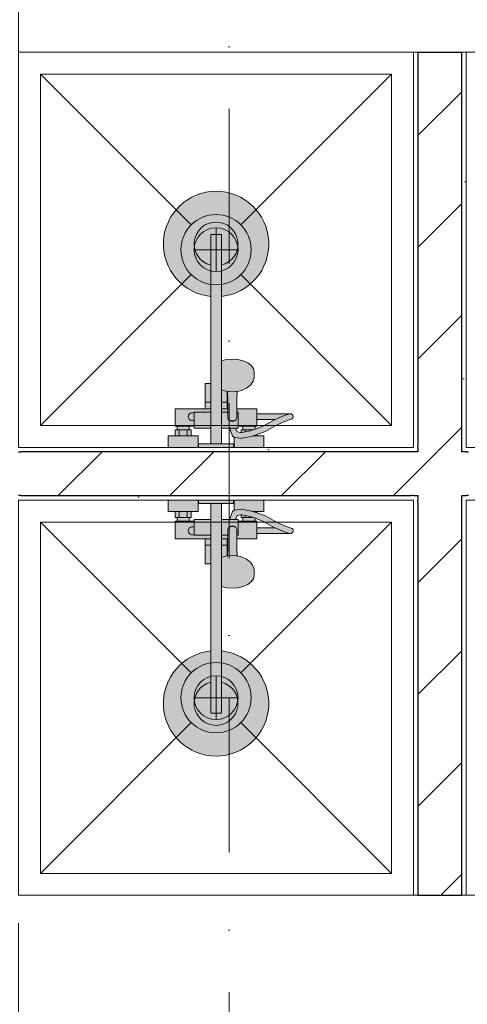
# Model space of a CAD drawing. Header units: millimetres. Extents: x -59761 to 112741, y -57975 to 46221.
# Tile 47 of 256: x 17523 to 18543, y -15458 to -13216. Entities that reach past the tile are written whole.
import ezdxf

# ---------------------------------------------------------------- set-up
doc = ezdxf.new("R2010")
doc.units = ezdxf.units.MM
for name, pattern in [('Wipeout_Contour', [1000, 0, -1000]), ('Штриховая', [564.444447, 282.222223, -282.222223]), ('Штрихпунктирная', [670.277762, 352.777767, -176.388884, 0, -141.111112])]:
    doc.linetypes.add(name, pattern=pattern)
for name, color, linetype in [('Интерьер - Оборудование', 7, 'Continuous'), ('Интерьер - Сантехника', 7, 'Continuous'), ('Конструктив - Стены Блок 100 нов', 7, 'Continuous'), ('Элемент Модели - Зона', 7, 'Continuous'), ('Элемент Модели - Оси', 2, 'Continuous')]:
    doc.layers.add(name, color=color, linetype=linetype)
pattern_1 = [(45, (-45000, -54000), (-127.2792, 127.2792), [])]
pattern_2 = [(45, (-45000, -53650), (-111.36932, 111.36932), [0, -105, 0, -157.5]), (110, (-44650, -53650), (148.0016, 53.86817), [0, -77, 0, -133])]

msp = doc.modelspace()

# ---------------------------------------------------------------- linework, layer by layer
at = {"layer": 'Интерьер - Оборудование', "color": 7, "linetype": 'Continuous', "lineweight": 5}
for p, q in [((17958, -13846.39), (17958, -13704.99)), ((17958, -13704.99), (17982, -13704.99)), ((17982, -13846.39), (17982, -13704.99)), ((17982, -13992.95), (17982, -14145.99)), ((17958, -14145.99), (17958, -14044.99)), ((17982.06, -14047.6), (17982, -14047.65)), ((17984.2, -14059.78), (17982, -14058.81)), ((17982, -14061.65), (17982.06, -14061.69)), ((17989.37, -14061.14), (17984.2, -14059.78)), ((17997.88, -14063.16), (17989.37, -14061.14)), ((17994.99, -14101.99), (17994.99, -14062.48)), ((17995.99, -14062.71), (17996.5, -14080.92)), ((18007, -14063.85), (17997.88, -14063.16)), ((18016.12, -14063.16), (18007, -14063.85)), ((18018.01, -14062.71), (18016.12, -14063.16)), ((17945.01, -14086.99), (17958, -14086.99)), ((17994.99, -14086.99), (17982, -14086.99)), ((17996.5, -14080.92), (17997, -14123.16)), ((17920, -14141.99), (17920, -14109.99)), ((17920, -14109.99), (17958, -14109.99)), ((17945.01, -14101.99), (17958, -14101.99)), ((17996.75, -14101.99), (17982, -14101.99)), ((17996.84, -14109.99), (17982, -14109.99)), ((17997, -14123.16), (17997.24, -14124.8)), ((18016.76, -14124.8), (18017, -14123.16)), ((18017.25, -14101.99), (18017, -14123.16)), ((18020, -14109.99), (18017.16, -14109.99)), ((18020, -14109.99), (18020, -14141.99)), ((18063, -14126.49), (18063, -14113.49)), ((18123.44, -14118.23), (18104.45, -14126.49)), ((18136.99, -14113.81), (18123.44, -14118.23)), ((18136.99, -14113.81), (18139, -14113.49)), ((17881, -14141.99), (17909, -14141.99)), ((17997.24, -14124.8), (17997.94, -14126.33)), ((17997.94, -14126.33), (17999.05, -14127.65)), ((17999.05, -14127.65), (18000.5, -14128.66)), ((18000.5, -14128.66), (18001.99, -14129.21)), ((18014.45, -14145.99), (18000.6, -14145.99)), ((18002, -14129.23), (18001.99, -14129.21)), ((18002, -14129.22), (18002.19, -14129.29)), ((18004.41, -14130.4), (18002, -14129.23)), ((18002.19, -14129.29), (18004, -14129.51)), ((18004, -14129.51), (18010, -14129.51)), ((18007, -14130.8), (18004.41, -14130.4)), ((18009.59, -14130.4), (18007, -14130.8)), ((18012, -14129.23), (18009.59, -14130.4)), ((18010, -14129.51), (18011.81, -14129.29)), ((18011.81, -14129.29), (18012, -14129.22)), ((18012, -14129.23), (18012.01, -14129.21)), ((18012.01, -14129.21), (18013.5, -14128.66)), ((18013.5, -14128.66), (18014.95, -14127.65)), ((18014.95, -14127.65), (18016.06, -14126.33)), ((18016.06, -14126.33), (18016.76, -14124.8)), ((18020, -14131.5), (18020, -14134.88)), ((18020, -14134.88), (18020, -14137.99)), ((18020, -14137.99), (18020, -14140.72)), ((18059, -14141.99), (18031, -14141.99)), ((17877, -14163.99), (17913, -14163.99)), ((17881, -14149.99), (17909, -14149.99)), ((17886, -14163.99), (17886, -14149.99)), ((17904, -14163.99), (17904, -14149.99)), ((18011.53, -14167), (18011, -14166.77)), ((18012.76, -14167.27), (18011.53, -14167)), ((18025.93, -14169.43), (18012.76, -14167.27)), ((18028.36, -14156.12), (18026.78, -14156.41)), ((18047.47, -14152.43), (18028.36, -14156.12)), ((18031, -14149.99), (18036, -14149.99)), ((18051.01, -14164.94), (18031.67, -14168.63)), ((18036, -14149.99), (18054, -14149.99)), ((18036, -14154.65), (18036, -14149.99)), ((18059, -14148.35), (18047.47, -14152.43)), ((18063, -14160.7), (18051.01, -14164.94)), ((18052.13, -14164.5), (18052.11, -14164.5)), ((18053.71, -14163.99), (18063, -14163.99)), ((18054, -14149.99), (18054.38, -14149.99)), ((18054, -14150.12), (18054, -14149.99)), ((18027.18, -14169.48), (18025.93, -14169.43)), ((18031.67, -14168.63), (18027.18, -14169.48)), ((17877, -14335.99), (17913, -14335.99)), ((17886, -14335.99), (17886, -14349.99)), ((17904, -14335.99), (17904, -14349.99)), ((18011.53, -14332.98), (18011, -14333.21)), ((18012.76, -14332.71), (18011.53, -14332.98)), ((18025.93, -14330.55), (18012.76, -14332.71)), ((18027.18, -14330.5), (18025.93, -14330.55)), ((18028.36, -14343.86), (18026.78, -14343.57)), ((18031.67, -14331.35), (18027.18, -14330.5)), ((18047.47, -14347.54), (18028.36, -14343.86)), ((18051.01, -14335.03), (18031.67, -14331.35)), ((18036, -14345.33), (18036, -14349.99)), ((18059, -14351.62), (18047.47, -14347.54)), ((18063, -14339.28), (18051.01, -14335.03)), ((18052.13, -14335.48), (18052.11, -14335.48)), ((18053.71, -14335.99), (18063, -14335.99)), ((17881, -14349.99), (17909, -14349.99)), ((17881, -14357.99), (17909, -14357.99)), ((17920, -14357.99), (17920, -14389.99)), ((17958, -14353.99), (17958, -14454.99)), ((17982, -14507.03), (17982, -14353.99)), ((18014.45, -14353.99), (18000.6, -14353.99)), ((18004.41, -14369.58), (18002, -14370.75)), ((18007, -14369.18), (18004.41, -14369.58)), ((18009.59, -14369.58), (18007, -14369.18)), ((18012, -14370.75), (18009.59, -14369.58)), ((18020, -14389.99), (18020, -14357.99)), ((18020, -14361.99), (18020, -14359.26)), ((18020, -14365.1), (18020, -14361.99)), ((18020, -14368.48), (18020, -14365.1)), ((18031, -14349.99), (18036, -14349.99)), ((18059, -14357.99), (18031, -14357.99)), ((18036, -14349.99), (18054, -14349.99)), ((18054, -14349.86), (18054, -14349.99)), ((18054, -14349.99), (18054.38, -14349.99)), ((17920, -14389.99), (17958, -14389.99)), ((17996.84, -14389.99), (17982, -14389.99)), ((17996.5, -14419.06), (17997, -14376.82)), ((17997, -14376.82), (17997.24, -14375.17)), ((17997.24, -14375.17), (17997.94, -14373.64)), ((17997.94, -14373.64), (17999.05, -14372.33)), ((17999.05, -14372.33), (18000.5, -14371.32)), ((18000.5, -14371.32), (18001.99, -14370.76)), ((18002, -14370.75), (18001.99, -14370.76)), ((18002, -14370.76), (18002.19, -14370.69)), ((18002.19, -14370.69), (18004, -14370.47)), ((18004, -14370.47), (18010, -14370.47)), ((18010, -14370.47), (18011.81, -14370.69)), ((18011.81, -14370.69), (18012, -14370.76)), ((18012, -14370.75), (18012.01, -14370.76)), ((18012.01, -14370.76), (18013.5, -14371.32)), ((18013.5, -14371.32), (18014.95, -14372.33)), ((18014.95, -14372.33), (18016.06, -14373.64)), ((18016.06, -14373.64), (18016.76, -14375.17)), ((18016.76, -14375.17), (18017, -14376.82)), ((18017.25, -14397.99), (18017, -14376.82)), ((18020, -14389.99), (18017.16, -14389.99)), ((18063, -14373.49), (18063, -14386.49)), ((18123.44, -14381.74), (18104.45, -14373.49)), ((18136.99, -14386.17), (18123.44, -14381.74)), ((18136.99, -14386.17), (18139, -14386.49)), ((17945.01, -14397.99), (17958, -14397.99)), ((17945.01, -14412.99), (17958, -14412.99)), ((17996.75, -14397.99), (17982, -14397.99)), ((17994.99, -14412.99), (17982, -14412.99)), ((17994.99, -14397.99), (17994.99, -14437.5)), ((17997.88, -14436.82), (17989.37, -14438.84)), ((17995.99, -14437.27), (17996.5, -14419.06)), ((18007, -14436.13), (17997.88, -14436.82)), ((18016.12, -14436.82), (18007, -14436.13)), ((18018.01, -14437.27), (18016.12, -14436.82)), ((17982, -14438.33), (17982.06, -14438.29)), ((17984.2, -14440.2), (17982, -14441.17)), ((17982.06, -14452.38), (17982, -14452.33)), ((17989.37, -14438.84), (17984.2, -14440.2)), ((17958, -14653.59), (17958, -14794.99)), ((17982, -14653.59), (17982, -14794.99)), ((17958, -14794.99), (17982, -14794.99))]:
    msp.add_line(p, q, dxfattribs=at)
at = {"layer": 'Интерьер - Оборудование', "color": 7, "linetype": 'Continuous', "lineweight": 5, "flags": 128}
for points in [[(18020, -14145.99), (18014.45, -14145.99), (18018.16, -14155.01), (18026.78, -14156.41), (18027, -14156.37), (18027, -14149.99), (18031, -14149.99), (18031, -14141.99), (18020, -14141.99)], [(18059, -14141.99), (18059, -14148.35), (18076.91, -14142.02), (18103.04, -14127.1), (18104.45, -14126.49), (18063, -14126.49), (18063, -14141.99)], [(18020, -14353.99), (18014.45, -14353.99), (18018.16, -14344.97), (18026.78, -14343.57), (18027, -14343.61), (18027, -14349.99), (18031, -14349.99), (18031, -14357.99), (18020, -14357.99)], [(18059, -14357.99), (18059, -14351.62), (18076.91, -14357.96), (18103.04, -14372.88), (18104.45, -14373.49), (18063, -14373.49), (18063, -14357.99)]]:
    msp.add_lwpolyline(points, close=True, dxfattribs=at)
at = {"layer": 'Интерьер - Оборудование', "color": 7, "linetype": 'Continuous', "lineweight": 5}
for centre, radius, start, end in [((17970, -13726.99), 50, 283.88654, 256.11346), ((17915.5, -14119.99), 9, 60, 300), ((17915.5, -14379.99), 9, 60, 300), ((17970, -14772.99), 50, 103.88654, 76.11346)]:
    msp.add_arc(centre, radius, start, end, dxfattribs=at)
at = {"layer": 'Интерьер - Сантехника', "color": 7, "linetype": 'Continuous', "lineweight": 5}
for p, q in [((18370, -13339.99), (17570, -13339.99)), ((17570, -13339.99), (17570, -14139.99)), ((17570, -13339.99), (17913.43, -13683.42)), ((18370, -13339.99), (18026.57, -13683.42)), ((18370, -14139.99), (18370, -13339.99)), ((17970, -13689.99), (17970, -13789.99)), ((18020, -13739.99), (17920, -13739.99)), ((17570, -14139.99), (17913.43, -13796.56)), ((18370, -14139.99), (18026.57, -13796.56)), ((17570, -14139.99), (18370, -14139.99)), ((18370, -14359.99), (17570, -14359.99)), ((17570, -14359.99), (17570, -15159.99)), ((17570, -14359.99), (17913.43, -14703.42)), ((18370, -14359.99), (18026.57, -14703.42)), ((18370, -15159.99), (18370, -14359.99)), ((17970, -14709.99), (17970, -14809.99)), ((18020, -14759.99), (17920, -14759.99)), ((17570, -15159.99), (17913.43, -14816.56)), ((18370, -15159.99), (18026.57, -14816.56)), ((17570, -15159.99), (18370, -15159.99))]:
    msp.add_line(p, q, dxfattribs=at)
for centre, radius in [((17970, -13739.99), 80), ((17970, -13739.99), 50), ((17970, -14759.99), 80), ((17970, -14759.99), 50)]:
    msp.add_circle(centre, radius, dxfattribs=at)
at = {"layer": 'Элемент Модели - Зона', "color": 253, "linetype": 'Штриховая', "lineweight": 15, "flags": 128}
msp.add_lwpolyline([(23960.57, -14189.99), (23960.57, -13289.99), (24078.18, -13289.99), (24078.18, -14189.99), (24979.73, -14189.99), (24979.73, -14179.99), (32179.73, -14179.99), (32179.73, -11600), (17520, -11600), (17520, -14189.99), (18420, -14189.99), (18420, -13289.99), (18540, -13289.99), (18540, -14189.99), (19440, -14189.99), (19440, -14309.99), (18540, -14309.99), (18540, -15209.99), (18420, -15209.99), (18420, -14309.99), (17520, -14309.99), (17520, -17680), (24979.73, -17680), (24979.73, -14309.99), (24079.73, -14309.99), (24079.73, -15209.99), (23959.8, -15209.99), (23959.8, -14309.99), (23059.8, -14309.99), (23059.8, -14189.99)], close=True, dxfattribs=at)

# ---------------------------------------------------------------- next in the draw order: wipeouts: each hides what was drawn before it
at = {"color": 254, "linetype": 'Wipeout_Contour', "lineweight": 0, "ltscale": 9977414.189589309}
msp.add_wipeout([(18530, -14189.99), (18430, -14189.99), (18430, -14199.99), (18530, -14199.99)], dxfattribs=at).dxf.layer = 'Конструктив - Стены Блок 100 нов'
at = {"color": 254, "linetype": 'Wipeout_Contour', "lineweight": 0, "ltscale": 9977467.236951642}
msp.add_wipeout([(18530, -14299.99), (18430, -14299.99), (18430, -14309.99), (18530, -14309.99)], dxfattribs=at).dxf.layer = 'Конструктив - Стены Блок 100 нов'

# ---------------------------------------------------------------- next in the draw order: hatches: boundary and pattern name
at = {"layer": 'Конструктив - Стены Блок 100 нов', "linetype": 'Continuous', "lineweight": 5}
h = msp.add_hatch(dxfattribs=at)
h.set_pattern_fill('БЛОКИ_БЕТОННЫЕ_ЭФФЕКТИВН_2D', style=0, pattern_type=2)
h.set_pattern_definition(pattern_1)
h.paths.add_polyline_path([(18530, -14189.99), (18430, -14189.99), (18430, -14199.99), (18530, -14199.99)])

# ---------------------------------------------------------------- next in the draw order: wipeouts: each hides what was drawn before it
at = {"color": 254, "linetype": 'Wipeout_Contour', "lineweight": 0, "ltscale": 9977469.839291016}
msp.add_wipeout([(18420, -14314.99), (18420, -15209.99), (18430, -15209.99), (18430, -14314.99)], dxfattribs=at).dxf.layer = 'Конструктив - Стены Блок 100 нов'
at = {"color": 254, "linetype": 'Wipeout_Contour', "lineweight": 0, "ltscale": 9977905.413155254}
msp.add_wipeout([(18540, -15209.99), (18540, -14309.99), (18530, -14309.99), (18530, -15209.99)], dxfattribs=at).dxf.layer = 'Конструктив - Стены Блок 100 нов'

# ---------------------------------------------------------------- next in the draw order: wipeouts: each hides what was drawn before it
at = {"color": 254, "linetype": 'Wipeout_Contour', "lineweight": 0, "ltscale": 9976975.523537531}
msp.add_wipeout([(18430, -14184.99), (18430, -13289.99), (18420, -13289.99), (18420, -14184.99)], dxfattribs=at).dxf.layer = 'Конструктив - Стены Блок 100 нов'
at = {"color": 254, "linetype": 'Wipeout_Contour', "lineweight": 0, "ltscale": 9977413.530232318}
msp.add_wipeout([(18540, -14189.99), (18540, -13289.99), (18530, -13289.99), (18530, -14189.99)], dxfattribs=at).dxf.layer = 'Конструктив - Стены Блок 100 нов'
at = {"color": 254, "linetype": 'Wipeout_Contour', "lineweight": 0, "ltscale": 9977687.023273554}
msp.add_wipeout([(18430, -14309.99), (18430, -15209.99), (18530, -15209.99), (18530, -14309.99)], dxfattribs=at).dxf.layer = 'Конструктив - Стены Блок 100 нов'

# ---------------------------------------------------------------- next in the draw order: hatches: boundary and pattern name
at = {"layer": 'Конструктив - Стены Блок 100 нов', "linetype": 'Continuous', "lineweight": 5}
h = msp.add_hatch(dxfattribs=at)
h.set_pattern_fill('ШТУКАТУРКА__ГИПС_01_000D', color=252, style=0, pattern_type=2)
h.set_pattern_definition(pattern_2)
h.paths.add_polyline_path([(18540, -14189.99), (18540, -13289.99), (18530, -13289.99), (18530, -14189.99)])
h = msp.add_hatch(dxfattribs=at)
h.set_pattern_fill('БЛОКИ_БЕТОННЫЕ_ЭФФЕКТИВН_2D', style=0, pattern_type=2)
h.set_pattern_definition(pattern_1)
h.paths.add_polyline_path([(18430, -14309.99), (18430, -15209.99), (18530, -15209.99), (18530, -14309.99)])

# ---------------------------------------------------------------- next in the draw order: linework, layer by layer
at = {"layer": 'Конструктив - Стены Блок 100 нов', "color": 7, "linetype": 'Continuous', "lineweight": 30}
for p, q in [((18430, -14299.99), (18430, -14309.99)), ((18530, -14309.99), (18530, -14299.99)), ((18430, -14314.99), (18430, -14309.99)), ((18430, -14314.99), (18430, -15209.99)), ((18530, -15209.99), (18530, -14309.99))]:
    msp.add_line(p, q, dxfattribs=at)
at = {"layer": 'Конструктив - Стены Блок 100 нов', "color": 7, "linetype": 'Continuous', "lineweight": 5, "flags": 128}
for points in [[(18420, -14314.99), (18420, -15209.99)], [(18540, -15209.99), (18540, -14309.99)], [(18420, -15209.99), (18430, -15209.99)], [(18530, -15209.99), (18540, -15209.99)]]:
    msp.add_lwpolyline(points, dxfattribs=at)
at = {"layer": 'Конструктив - Стены Блок 100 нов', "color": 7, "linetype": 'Continuous', "lineweight": 30, "flags": 128}
msp.add_lwpolyline([(18430, -15209.99), (18530, -15209.99)], dxfattribs=at)

# ---------------------------------------------------------------- next in the draw order: wipeouts: each hides what was drawn before it
at = {"color": 254, "linetype": 'Wipeout_Contour', "lineweight": 0, "ltscale": 9977195.129583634}
msp.add_wipeout([(18430, -13289.99), (18430, -14189.99), (18530, -14189.99), (18530, -13289.99)], dxfattribs=at).dxf.layer = 'Конструктив - Стены Блок 100 нов'
at = {"color": 254, "linetype": 'Wipeout_Contour', "lineweight": 0, "ltscale": 9975442.127903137}
msp.add_wipeout([(18415, -14299.99), (17525, -14299.99), (17525, -14309.99), (18415, -14309.99)], dxfattribs=at).dxf.layer = 'Конструктив - Стены Блок 100 нов'
at = {"color": 254, "linetype": 'Wipeout_Contour', "lineweight": 0, "ltscale": 9977685.631643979}
msp.add_wipeout([(18540, -14299.99), (18530, -14299.99), (18530, -14309.99), (18540, -14309.99)], dxfattribs=at).dxf.layer = 'Конструктив - Стены Блок 100 нов'

# ---------------------------------------------------------------- next in the draw order: hatches: boundary and pattern name
at = {"layer": 'Конструктив - Стены Блок 100 нов', "linetype": 'Continuous', "lineweight": 5}
h = msp.add_hatch(dxfattribs=at)
h.set_pattern_fill('БЛОКИ_БЕТОННЫЕ_ЭФФЕКТИВН_2D', style=0, pattern_type=2)
h.set_pattern_definition(pattern_1)
h.paths.add_polyline_path([(18430, -13289.99), (18430, -14189.99), (18530, -14189.99), (18530, -13289.99)])
h = msp.add_hatch(dxfattribs=at)
h.set_pattern_fill('ШТУКАТУРКА__ГИПС_01_000D', color=252, style=0, pattern_type=2)
h.set_pattern_definition(pattern_2)
h.paths.add_polyline_path([(18415, -14299.99), (17525, -14299.99), (17525, -14309.99), (18415, -14309.99)])

# ---------------------------------------------------------------- next in the draw order: linework, layer by layer
at = {"layer": 'Интерьер - Оборудование', "color": 7, "linetype": 'Continuous', "lineweight": 5}
msp.add_line((17958, -14317.99), (17982, -14317.99), dxfattribs=at)
at = {"layer": 'Конструктив - Стены Блок 100 нов', "color": 7, "linetype": 'Continuous', "lineweight": 30}
for p, q in [((18430, -13289.99), (18430, -14184.99)), ((18530, -14189.99), (18530, -13289.99)), ((18430, -14189.99), (18430, -14184.99)), ((18430, -14189.99), (18430, -14199.99)), ((18530, -14199.99), (18530, -14189.99))]:
    msp.add_line(p, q, dxfattribs=at)
at = {"layer": 'Конструктив - Стены Блок 100 нов', "color": 7, "linetype": 'Continuous', "lineweight": 5, "flags": 128}
for points in [[(18420, -13289.99), (18420, -14184.99)], [(18420, -13289.99), (18430, -13289.99)], [(18530, -13289.99), (18540, -13289.99)], [(18540, -14189.99), (18540, -13289.99)]]:
    msp.add_lwpolyline(points, dxfattribs=at)
at = {"layer": 'Конструктив - Стены Блок 100 нов', "color": 7, "linetype": 'Continuous', "lineweight": 30, "flags": 128}
msp.add_lwpolyline([(18430, -13289.99), (18530, -13289.99)], dxfattribs=at)

# ---------------------------------------------------------------- next in the draw order: wipeouts: each hides what was drawn before it
at = {"color": 254, "linetype": 'Wipeout_Contour', "lineweight": 0, "ltscale": 9975398.996850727}
msp.add_wipeout([(18420, -14189.99), (17525, -14189.99), (17525, -14199.99), (18420, -14199.99)], dxfattribs=at).dxf.layer = 'Конструктив - Стены Блок 100 нов'
at = {"color": 254, "linetype": 'Wipeout_Contour', "lineweight": 0, "ltscale": 9977632.585442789}
msp.add_wipeout([(18540, -14189.99), (18530, -14189.99), (18530, -14199.99), (18540, -14199.99)], dxfattribs=at).dxf.layer = 'Конструктив - Стены Блок 100 нов'
at = {"color": 254, "linetype": 'Wipeout_Contour', "lineweight": 0, "ltscale": 9977248.842263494}
msp.add_wipeout([(18430, -14299.99), (18420, -14299.99), (18420, -14309.99), (18430, -14309.99)], dxfattribs=at).dxf.layer = 'Конструктив - Стены Блок 100 нов'

# ---------------------------------------------------------------- next in the draw order: hatches: boundary and pattern name
at = {"layer": 'Конструктив - Стены Блок 100 нов', "linetype": 'Continuous', "lineweight": 5}
h = msp.add_hatch(dxfattribs=at)
h.set_pattern_fill('ШТУКАТУРКА__ГИПС_01_000D', color=252, style=0, pattern_type=2)
h.set_pattern_definition(pattern_2)
h.paths.add_polyline_path([(18420, -14189.99), (17525, -14189.99), (17525, -14199.99), (18420, -14199.99)])

# ---------------------------------------------------------------- next in the draw order: linework, layer by layer
at = {"layer": 'Интерьер - Оборудование', "color": 7, "linetype": 'Continuous', "lineweight": 5}
msp.add_line((17958, -14181.99), (17982, -14181.99), dxfattribs=at)

# ---------------------------------------------------------------- next in the draw order: wipeouts: each hides what was drawn before it
at = {"color": 254, "linetype": 'Wipeout_Contour', "lineweight": 0, "ltscale": 9977195.79374001}
msp.add_wipeout([(18430, -14189.99), (18420, -14189.99), (18420, -14199.99), (18430, -14199.99)], dxfattribs=at).dxf.layer = 'Конструктив - Стены Блок 100 нов'

# ---------------------------------------------------------------- next in the draw order: wipeouts: each hides what was drawn before it
at = {"color": 254, "linetype": 'Wipeout_Contour', "lineweight": 0, "ltscale": 9975435.452568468}
msp.add_wipeout([(18430, -14199.99), (17520, -14199.99), (17520, -14299.99), (18430, -14299.99)], dxfattribs=at).dxf.layer = 'Конструктив - Стены Блок 100 нов'

# ---------------------------------------------------------------- next in the draw order: hatches: boundary and pattern name
at = {"layer": 'Интерьер - Оборудование', "linetype": 'Continuous', "lineweight": 0}
h = msp.add_hatch(color=255, dxfattribs=at)
h.paths.add_polyline_path([(17958, -13846.39), (17958, -14044.99), (17956.87, -14044.99), (17952.92, -14044.99), (17949.65, -14044.99), (17947.18, -14044.99), (17945.61, -14044.99), (17945.01, -14044.99), (17945.01, -14101.99), (17877, -14101.99), (17877, -14141.99), (17881, -14141.99), (17881, -14149.99), (17877, -14149.99), (17877, -14163.99), (17861, -14163.99), (17861, -14189.99), (17929, -14189.99), (17929, -14163.99), (17913, -14163.99), (17913, -14149.99), (17909, -14149.99), (17909, -14141.99), (17920, -14141.99), (17920, -14145.99), (17958, -14145.99), (17958, -14181.99), (17930, -14181.99), (17930, -14189.99), (18010, -14189.99), (18010, -14181.99), (17982, -14181.99), (17982, -14145.99), (18000.44, -14145.99), (18007.81, -14163.79), (18008.48, -14164.86), (18009.35, -14165.77), (18010.37, -14166.5), (18011, -14166.77), (18011, -14189.99), (18079, -14189.99), (18079, -14163.99), (18063, -14163.99), (18063, -14160.7), (18082.29, -14153.86), (18108.96, -14138.68), (18128.16, -14130.34), (18141.01, -14126.17, 0.8537531), (18139, -14113.49), (18063, -14113.49), (18063, -14101.99), (18017.25, -14101.99), (18017.5, -14080.92), (18018.01, -14062.71), (18024.63, -14061.14), (18029.8, -14059.78), (18039.25, -14055.62), (18046.5, -14050.2), (18048.56, -14048.34), (18053.36, -14041.7), (18054.8, -14038.96), (18056.49, -14031.61), (18057, -14028.43), (18057, -14017.79), (18055.3, -14010.36), (18050.3, -14003.45), (18042.36, -13997.51), (18032, -13992.95), (18019.94, -13990.08), (18007, -13989.11), (17994.06, -13990.08), (17982, -13992.95), (17982, -13846.39, 19.9498744)])
h.paths.add_polyline_path([(18020, -14145.99), (18020, -14141.99), (18031, -14141.99), (18031, -14149.99), (18027, -14149.99), (18027, -14156.37), (18026.78, -14156.41), (18018.16, -14155.01), (18014.45, -14145.99)], flags=0)
h.paths.add_polyline_path([(18059, -14141.99), (18063, -14141.99), (18063, -14126.49), (18104.45, -14126.49), (18103.04, -14127.1), (18076.91, -14142.02), (18059, -14148.35)], flags=0)
h = msp.add_hatch(color=255, dxfattribs=at)
h.paths.add_polyline_path([(17958, -14653.59, 19.9498744), (17982, -14653.59), (17982, -14507.03), (17994.06, -14509.9), (18007, -14510.87), (18019.94, -14509.9), (18032, -14507.03), (18042.36, -14502.47), (18050.3, -14496.53), (18055.3, -14489.62), (18057, -14482.19), (18057, -14471.55), (18056.49, -14468.36), (18054.8, -14461.02), (18053.36, -14458.28), (18048.56, -14451.64), (18046.5, -14449.78), (18039.25, -14444.36), (18029.8, -14440.2), (18024.63, -14438.84), (18018.01, -14437.27), (18017.5, -14419.06), (18017.25, -14397.99), (18063, -14397.99), (18063, -14386.49), (18139, -14386.49, 0.8537531), (18141.01, -14373.81), (18128.16, -14369.63), (18108.96, -14361.3), (18082.29, -14346.12), (18063, -14339.28), (18063, -14335.99), (18079, -14335.99), (18079, -14309.99), (18011, -14309.99), (18011, -14333.21), (18010.37, -14333.48), (18009.35, -14334.21), (18008.48, -14335.12), (18007.81, -14336.19), (18000.44, -14353.99), (17982, -14353.99), (17982, -14317.99), (18010, -14317.99), (18010, -14309.99), (17930, -14309.99), (17930, -14317.99), (17958, -14317.99), (17958, -14353.99), (17920, -14353.99), (17920, -14357.99), (17909, -14357.99), (17909, -14349.99), (17913, -14349.99), (17913, -14335.99), (17929, -14335.99), (17929, -14309.99), (17861, -14309.99), (17861, -14335.99), (17877, -14335.99), (17877, -14349.99), (17881, -14349.99), (17881, -14357.99), (17877, -14357.99), (17877, -14397.99), (17945.01, -14397.99), (17945.01, -14454.99), (17945.61, -14454.99), (17947.18, -14454.99), (17949.65, -14454.99), (17952.92, -14454.99), (17956.87, -14454.99), (17958, -14454.99)])
h.paths.add_polyline_path([(18020, -14353.99), (18014.45, -14353.99), (18018.16, -14344.97), (18026.78, -14343.57), (18027, -14343.61), (18027, -14349.99), (18031, -14349.99), (18031, -14357.99), (18020, -14357.99)], flags=0)
h.paths.add_polyline_path([(18059, -14357.99), (18059, -14351.62), (18076.91, -14357.96), (18103.04, -14372.88), (18104.45, -14373.49), (18063, -14373.49), (18063, -14357.99)], flags=0)
at = {"layer": 'Конструктив - Стены Блок 100 нов', "linetype": 'Continuous', "lineweight": 5}
h = msp.add_hatch(dxfattribs=at)
h.set_pattern_fill('БЛОКИ_БЕТОННЫЕ_ЭФФЕКТИВН_2D', style=0, pattern_type=2)
h.set_pattern_definition(pattern_1)
h.paths.add_polyline_path([(18430, -14199.99), (17520, -14199.99), (17520, -14299.99), (18430, -14299.99)])

# ---------------------------------------------------------------- next in the draw order: linework, layer by layer
at = {"layer": 'Интерьер - Оборудование', "color": 7, "linetype": 'Continuous', "lineweight": 5, "flags": 128}
for points in [[(17958, -13846.39, -19.9498744), (17982, -13846.39), (17982, -13992.95), (17994.06, -13990.08), (18007, -13989.11), (18019.94, -13990.08), (18032, -13992.95), (18042.36, -13997.51), (18050.3, -14003.45), (18055.3, -14010.36), (18057, -14017.79), (18057, -14028.43), (18056.49, -14031.61), (18054.8, -14038.96), (18053.36, -14041.7), (18048.56, -14048.34), (18046.5, -14050.2), (18039.25, -14055.62), (18029.8, -14059.78), (18024.63, -14061.14), (18018.01, -14062.71), (18017.5, -14080.92), (18017.25, -14101.99), (18063, -14101.99), (18063, -14113.49), (18139, -14113.49, -0.8537531), (18141.01, -14126.17), (18128.16, -14130.34), (18108.96, -14138.68), (18082.29, -14153.86), (18063, -14160.7), (18063, -14163.99), (18079, -14163.99), (18079, -14189.99), (18011, -14189.99), (18011, -14166.77), (18010.37, -14166.5), (18009.35, -14165.77), (18008.48, -14164.86), (18007.81, -14163.79), (18000.44, -14145.99), (17982, -14145.99), (17982, -14181.99), (18010, -14181.99), (18010, -14189.99), (17930, -14189.99), (17930, -14181.99), (17958, -14181.99), (17958, -14145.99), (17920, -14145.99), (17920, -14141.99), (17909, -14141.99), (17909, -14149.99), (17913, -14149.99), (17913, -14163.99), (17929, -14163.99), (17929, -14189.99), (17861, -14189.99), (17861, -14163.99), (17877, -14163.99), (17877, -14149.99), (17881, -14149.99), (17881, -14141.99), (17877, -14141.99), (17877, -14101.99), (17945.01, -14101.99), (17945.01, -14044.99), (17945.61, -14044.99), (17947.18, -14044.99), (17949.65, -14044.99), (17952.92, -14044.99), (17956.87, -14044.99), (17958, -14044.99)], [(17958, -14653.59, 19.9498744), (17982, -14653.59), (17982, -14507.03), (17994.06, -14509.9), (18007, -14510.87), (18019.94, -14509.9), (18032, -14507.03), (18042.36, -14502.47), (18050.3, -14496.53), (18055.3, -14489.62), (18057, -14482.19), (18057, -14471.55), (18056.49, -14468.36), (18054.8, -14461.02), (18053.36, -14458.28), (18048.56, -14451.64), (18046.5, -14449.78), (18039.25, -14444.36), (18029.8, -14440.2), (18024.63, -14438.84), (18018.01, -14437.27), (18017.5, -14419.06), (18017.25, -14397.99), (18063, -14397.99), (18063, -14386.49), (18139, -14386.49, 0.8537531), (18141.01, -14373.81), (18128.16, -14369.63), (18108.96, -14361.3), (18082.29, -14346.12), (18063, -14339.28), (18063, -14335.99), (18079, -14335.99), (18079, -14309.99), (18011, -14309.99), (18011, -14333.21), (18010.37, -14333.48), (18009.35, -14334.21), (18008.48, -14335.12), (18007.81, -14336.19), (18000.44, -14353.99), (17982, -14353.99), (17982, -14317.99), (18010, -14317.99), (18010, -14309.99), (17930, -14309.99), (17930, -14317.99), (17958, -14317.99), (17958, -14353.99), (17920, -14353.99), (17920, -14357.99), (17909, -14357.99), (17909, -14349.99), (17913, -14349.99), (17913, -14335.99), (17929, -14335.99), (17929, -14309.99), (17861, -14309.99), (17861, -14335.99), (17877, -14335.99), (17877, -14349.99), (17881, -14349.99), (17881, -14357.99), (17877, -14357.99), (17877, -14397.99), (17945.01, -14397.99), (17945.01, -14454.99), (17945.61, -14454.99), (17947.18, -14454.99), (17949.65, -14454.99), (17952.92, -14454.99), (17956.87, -14454.99), (17958, -14454.99)]]:
    msp.add_lwpolyline(points, format="xyb", close=True, dxfattribs=at)
at = {"layer": 'Конструктив - Стены Блок 100 нов', "color": 7, "linetype": 'Continuous', "lineweight": 30}
for p, q in [((17520, -14199.99), (17525, -14199.99)), ((17525, -14299.99), (17520, -14299.99)), ((17525, -14299.99), (18415, -14299.99))]:
    msp.add_line(p, q, dxfattribs=at)
at = {"layer": 'Конструктив - Стены Блок 100 нов', "color": 7, "linetype": 'Continuous', "lineweight": 5, "flags": 128}
msp.add_lwpolyline([(17525, -14309.99), (18415, -14309.99)], dxfattribs=at)
at = {"layer": 'Элемент Модели - Оси', "color": 7, "linetype": 'Штрихпунктирная', "lineweight": 15}
msp.add_line((18000, 38200), (18000, -55975), dxfattribs=at)

# ---------------------------------------------------------------- next in the draw order: wipeouts: each hides what was drawn before it
at = {"color": 254, "linetype": 'Wipeout_Contour', "lineweight": 0, "ltscale": 9977440.712840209}
msp.add_wipeout([(18530, -14199.99), (18430, -14199.99), (18430, -14299.99), (18530, -14299.99)], dxfattribs=at).dxf.layer = 'Конструктив - Стены Блок 100 нов'

# ---------------------------------------------------------------- next in the draw order: hatches: boundary and pattern name
at = {"layer": 'Конструктив - Стены Блок 100 нов', "linetype": 'Continuous', "lineweight": 5}
h = msp.add_hatch(dxfattribs=at)
h.set_pattern_fill('БЛОКИ_БЕТОННЫЕ_ЭФФЕКТИВН_2D', style=0, pattern_type=2)
h.set_pattern_definition(pattern_1)
h.paths.add_polyline_path([(18530, -14199.99), (18430, -14199.99), (18430, -14299.99), (18530, -14299.99)])

# ---------------------------------------------------------------- next in the draw order: linework, layer by layer
at = {"layer": 'Интерьер - Сантехника', "color": 7, "linetype": 'Continuous', "lineweight": 5, "flags": 128}
for points in [[(18420, -13289.99), (17520, -13289.99), (17520, -14189.99), (18420, -14189.99)], [(18420, -14309.99), (17520, -14309.99), (17520, -15209.99), (18420, -15209.99)]]:
    msp.add_lwpolyline(points, close=True, dxfattribs=at)
at = {"layer": 'Конструктив - Стены Блок 100 нов', "color": 7, "linetype": 'Continuous', "lineweight": 30}
for p, q in [((18430, -14189.99), (18430, -14199.99)), ((18430, -14199.99), (17525, -14199.99)), ((18420, -14299.99), (18415, -14299.99)), ((18420, -14299.99), (18430, -14299.99)), ((18430, -14299.99), (18430, -14309.99))]:
    msp.add_line(p, q, dxfattribs=at)
at = {"layer": 'Конструктив - Стены Блок 100 нов', "color": 7, "linetype": 'Continuous', "lineweight": 5, "flags": 128}
msp.add_lwpolyline([(18420, -14189.99), (17525, -14189.99)], dxfattribs=at)

# ---------------------------------------------------------------- next in the draw order: wipeouts: each hides what was drawn before it
at = {"color": 254, "linetype": 'Wipeout_Contour', "lineweight": 0, "ltscale": 9979445.983901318}
msp.add_wipeout([(18530, -14299.99), (19440, -14299.99), (19440, -14199.99), (18530, -14199.99)], dxfattribs=at).dxf.layer = 'Конструктив - Стены Блок 100 нов'

# ---------------------------------------------------------------- next in the draw order: hatches: boundary and pattern name
at = {"layer": 'Конструктив - Стены Блок 100 нов', "linetype": 'Continuous', "lineweight": 5}
h = msp.add_hatch(dxfattribs=at)
h.set_pattern_fill('БЛОКИ_БЕТОННЫЕ_ЭФФЕКТИВН_2D', style=0, pattern_type=2)
h.set_pattern_definition(pattern_1)
h.paths.add_polyline_path([(18530, -14299.99), (19440, -14299.99), (19440, -14199.99), (18530, -14199.99)])

# ---------------------------------------------------------------- next in the draw order: linework, layer by layer
at = {"layer": 'Интерьер - Сантехника', "color": 7, "linetype": 'Continuous', "lineweight": 5, "flags": 128}
for points in [[(19440, -13289.99), (18540, -13289.99), (18540, -14189.99), (19440, -14189.99)], [(19440, -14309.99), (18540, -14309.99), (18540, -15209.99), (19440, -15209.99)]]:
    msp.add_lwpolyline(points, close=True, dxfattribs=at)
at = {"layer": 'Конструктив - Стены Блок 100 нов', "color": 7, "linetype": 'Continuous', "lineweight": 30}
for p, q in [((18530, -14199.99), (18530, -14189.99)), ((18540, -14199.99), (18530, -14199.99)), ((18540, -14199.99), (18545, -14199.99)), ((18530, -14309.99), (18530, -14299.99)), ((18530, -14299.99), (18540, -14299.99)), ((18545, -14299.99), (18540, -14299.99))]:
    msp.add_line(p, q, dxfattribs=at)

doc.saveas('drawing.dxf')
